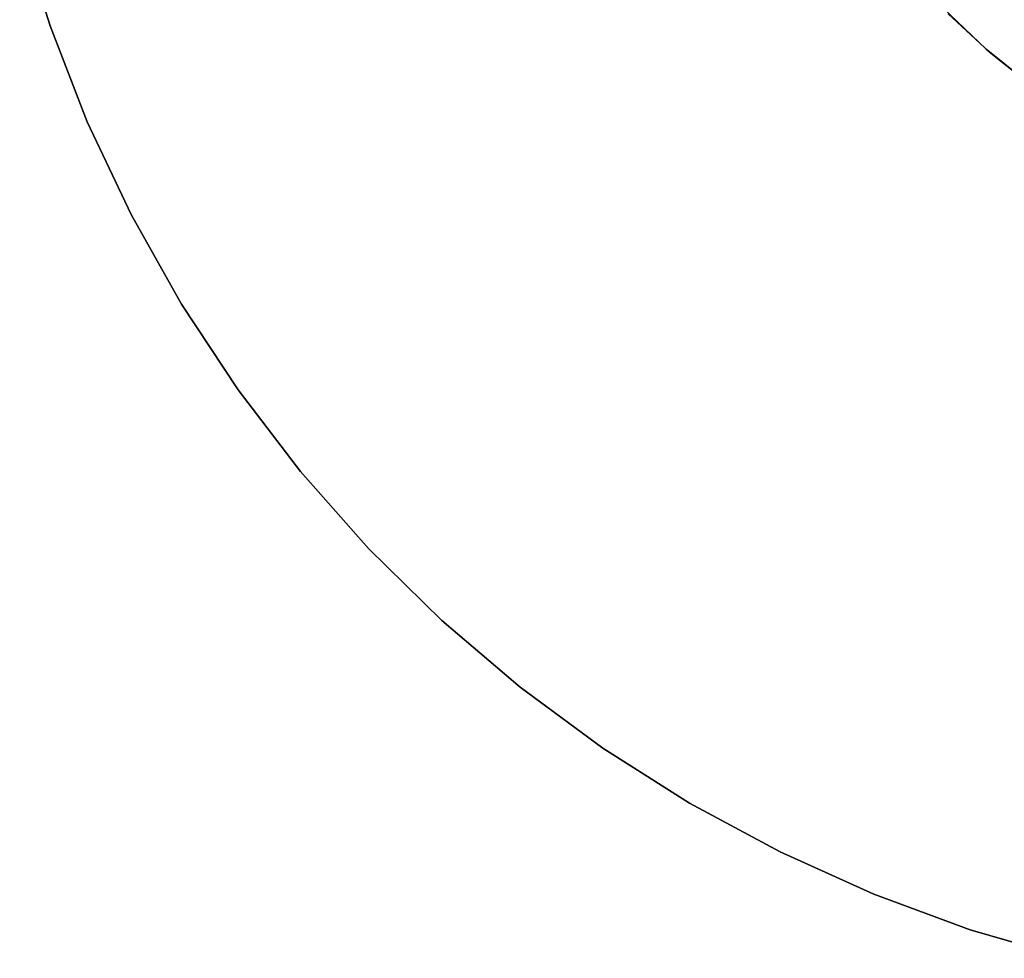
# Model space of a CAD drawing. Extents: x 0.1 to 12.1, y -6 to 6.
# Tile 1 of 181: x 0.3 to 4.3, y -5.8 to -1.9. Entities that reach past the tile are written whole.
import ezdxf

# ---------------------------------------------------------------- set-up
doc = ezdxf.new("R2010")
doc.units = 0
doc.header["$LTSCALE"] = 2.54
doc.layers.get('0').update_dxf_attribs({"linetype": 'CONTINUOUS'})

# ---------------------------------------------------------------- blocks, each defined once
blk = doc.blocks.new('DROPS_COLOR_C_STL')
at = {"color": 0}
for p, q in [((0.3991, -1.9745, 12.1046), (0.2739, -1.57, 12.1046)), ((0.2739, -1.57, 11.3046), (0.3991, -1.9745, 11.3046)), ((0.3991, -1.9745, 12.1046), (0.2739, -1.57, 12.1046)), ((0.2739, -1.57, 11.3046), (0.3991, -1.9745, 11.3046)), ((4.2556, -2.0709, 11.3), (4.0772, -1.9004, 11.3)), ((4.0772, -1.9004, 1.7), (4.2556, -2.0709, 1.7)), ((4.2556, -2.0709, 11.3), (4.0772, -1.9004, 11.3)), ((4.0772, -1.9004, 1.7), (4.2556, -2.0709, 1.7)), ((4.1001, -1.9241, 171.7), (4.268, -2.0817, 171.7)), ((4.268, -2.0817, 164.1), (4.1001, -1.9241, 164.1)), ((4.1001, -1.9241, 171.7), (4.268, -2.0817, 171.7)), ((4.268, -2.0817, 164.1), (4.1001, -1.9241, 164.1)), ((0.5525, -2.3693, 12.1046), (0.3991, -1.9745, 12.1046)), ((0.3991, -1.9745, 12.1046), (0.3991, -1.9745, 11.3046)), ((0.3991, -1.9745, 11.3046), (0.5525, -2.3693, 11.3046)), ((0.3991, -1.9745, 12.1046), (0.3991, -1.9745, 11.3046)), ((0.5525, -2.3693, 12.1046), (0.3991, -1.9745, 12.1046)), ((0.3991, -1.9745, 11.3046), (0.5525, -2.3693, 11.3046)), ((4.4485, -2.2248, 11.3), (4.2556, -2.0709, 11.3)), ((4.2556, -2.0709, 11.3), (4.2556, -2.0709, 1.7)), ((4.2556, -2.0709, 1.7), (4.4485, -2.2248, 1.7)), ((4.2556, -2.0709, 11.3), (4.2556, -2.0709, 1.7)), ((4.4485, -2.2248, 11.3), (4.2556, -2.0709, 11.3)), ((4.2556, -2.0709, 1.7), (4.4485, -2.2248, 1.7)), ((4.268, -2.0817, 171.7), (4.4485, -2.2248, 171.7)), ((4.4485, -2.2248, 164.1), (4.268, -2.0817, 164.1)), ((4.268, -2.0817, 171.7), (4.4485, -2.2248, 171.7)), ((4.268, -2.0817, 171.7), (4.268, -2.0817, 164.1)), ((4.4485, -2.2248, 164.1), (4.268, -2.0817, 164.1)), ((4.268, -2.0817, 171.7), (4.268, -2.0817, 164.1)), ((0.7334, -2.7522, 12.1046), (0.5525, -2.3693, 12.1046)), ((0.5525, -2.3693, 12.1046), (0.5525, -2.3693, 11.3046)), ((0.5525, -2.3693, 11.3046), (0.7334, -2.7522, 11.3046)), ((0.5525, -2.3693, 12.1046), (0.5525, -2.3693, 11.3046)), ((0.7334, -2.7522, 12.1046), (0.5525, -2.3693, 12.1046)), ((0.5525, -2.3693, 11.3046), (0.7334, -2.7522, 11.3046)), ((0.9408, -3.1214, 12.1046), (0.7334, -2.7522, 12.1046)), ((0.7334, -2.7522, 12.1046), (0.7334, -2.7522, 11.3046)), ((0.7334, -2.7522, 11.3046), (0.9408, -3.1214, 11.3046)), ((0.7334, -2.7522, 12.1046), (0.7334, -2.7522, 11.3046)), ((0.9408, -3.1214, 12.1046), (0.7334, -2.7522, 12.1046)), ((0.7334, -2.7522, 11.3046), (0.9408, -3.1214, 11.3046)), ((1.1737, -3.4751, 12.1046), (0.9408, -3.1214, 12.1046)), ((0.9408, -3.1214, 12.1046), (0.9408, -3.1214, 11.3046)), ((0.9408, -3.1214, 11.3046), (1.1737, -3.4751, 11.3046)), ((0.9408, -3.1214, 12.1046), (0.9408, -3.1214, 11.3046)), ((1.1737, -3.4751, 12.1046), (0.9408, -3.1214, 12.1046)), ((0.9408, -3.1214, 11.3046), (1.1737, -3.4751, 11.3046)), ((1.431, -3.8115, 12.1046), (1.1737, -3.4751, 12.1046)), ((1.1737, -3.4751, 12.1046), (1.1737, -3.4751, 11.3046)), ((1.1737, -3.4751, 11.3046), (1.431, -3.8115, 11.3046)), ((1.1737, -3.4751, 12.1046), (1.1737, -3.4751, 11.3046)), ((1.431, -3.8115, 12.1046), (1.1737, -3.4751, 12.1046)), ((1.1737, -3.4751, 11.3046), (1.431, -3.8115, 11.3046)), ((1.7114, -4.1288, 12.1046), (1.431, -3.8115, 12.1046)), ((1.431, -3.8115, 12.1046), (1.431, -3.8115, 11.3046)), ((1.431, -3.8115, 11.3046), (1.7114, -4.1288, 11.3046)), ((1.431, -3.8115, 12.1046), (1.431, -3.8115, 11.3046)), ((1.7114, -4.1288, 12.1046), (1.431, -3.8115, 12.1046)), ((1.431, -3.8115, 11.3046), (1.7114, -4.1288, 11.3046)), ((2.0135, -4.4257, 12.1046), (1.7114, -4.1288, 12.1046)), ((1.7114, -4.1288, 12.1046), (1.7114, -4.1288, 11.3046)), ((1.7114, -4.1288, 11.3046), (2.0135, -4.4257, 11.3046)), ((1.7114, -4.1288, 12.1046), (1.7114, -4.1288, 11.3046)), ((2.0135, -4.4257, 12.1046), (1.7114, -4.1288, 12.1046)), ((1.7114, -4.1288, 11.3046), (2.0135, -4.4257, 11.3046)), ((2.3358, -4.7004, 12.1046), (2.0135, -4.4257, 12.1046)), ((2.0135, -4.4257, 12.1046), (2.0135, -4.4257, 11.3046)), ((2.0135, -4.4257, 11.3046), (2.3358, -4.7004, 11.3046)), ((2.0135, -4.4257, 12.1046), (2.0135, -4.4257, 11.3046)), ((2.3358, -4.7004, 12.1046), (2.0135, -4.4257, 12.1046)), ((2.0135, -4.4257, 11.3046), (2.3358, -4.7004, 11.3046)), ((2.6767, -4.9517, 12.1046), (2.3358, -4.7004, 12.1046)), ((2.3358, -4.7004, 12.1046), (2.3358, -4.7004, 11.3046)), ((2.3358, -4.7004, 11.3046), (2.6767, -4.9517, 11.3046)), ((2.3358, -4.7004, 12.1046), (2.3358, -4.7004, 11.3046)), ((2.6767, -4.9517, 12.1046), (2.3358, -4.7004, 12.1046)), ((2.3358, -4.7004, 11.3046), (2.6767, -4.9517, 11.3046)), ((3.0344, -5.1784, 12.1046), (2.6767, -4.9517, 12.1046)), ((2.6767, -4.9517, 12.1046), (2.6767, -4.9517, 11.3046)), ((2.6767, -4.9517, 11.3046), (3.0344, -5.1784, 11.3046)), ((2.6767, -4.9517, 12.1046), (2.6767, -4.9517, 11.3046)), ((3.0344, -5.1784, 12.1046), (2.6767, -4.9517, 12.1046)), ((2.6767, -4.9517, 11.3046), (3.0344, -5.1784, 11.3046)), ((3.4072, -5.3793, 12.1046), (3.0344, -5.1784, 12.1046)), ((3.0344, -5.1784, 12.1046), (3.0344, -5.1784, 11.3046)), ((3.0344, -5.1784, 11.3046), (3.4072, -5.3793, 11.3046)), ((3.0344, -5.1784, 12.1046), (3.0344, -5.1784, 11.3046)), ((3.4072, -5.3793, 12.1046), (3.0344, -5.1784, 12.1046)), ((3.0344, -5.1784, 11.3046), (3.4072, -5.3793, 11.3046)), ((3.7933, -5.5534, 12.1046), (3.4072, -5.3793, 12.1046)), ((3.4072, -5.3793, 12.1046), (3.4072, -5.3793, 11.3046)), ((3.4072, -5.3793, 11.3046), (3.7933, -5.5534, 11.3046)), ((3.4072, -5.3793, 12.1046), (3.4072, -5.3793, 11.3046)), ((3.7933, -5.5534, 12.1046), (3.4072, -5.3793, 12.1046)), ((3.4072, -5.3793, 11.3046), (3.7933, -5.5534, 11.3046)), ((4.1907, -5.6998, 12.1046), (3.7933, -5.5534, 12.1046)), ((3.7933, -5.5534, 12.1046), (3.7933, -5.5534, 11.3046)), ((3.7933, -5.5534, 11.3046), (4.1907, -5.6998, 11.3046)), ((3.7933, -5.5534, 12.1046), (3.7933, -5.5534, 11.3046)), ((4.1907, -5.6998, 12.1046), (3.7933, -5.5534, 12.1046)), ((3.7933, -5.5534, 11.3046), (4.1907, -5.6998, 11.3046)), ((4.5974, -5.8178, 12.1046), (4.1907, -5.6998, 12.1046)), ((4.1907, -5.6998, 12.1046), (4.1907, -5.6998, 11.3046)), ((4.1907, -5.6998, 11.3046), (4.5974, -5.8178, 11.3046)), ((4.1907, -5.6998, 12.1046), (4.1907, -5.6998, 11.3046)), ((4.5974, -5.8178, 12.1046), (4.1907, -5.6998, 12.1046)), ((4.1907, -5.6998, 11.3046), (4.5974, -5.8178, 11.3046))]:
    blk.add_line(p, q, dxfattribs=at)

msp = doc.modelspace()

# ---------------------------------------------------------------- block references
at = {"color": 0}
msp.add_blockref('DROPS_COLOR_C_STL', (0, 0), dxfattribs=at)

doc.saveas('drawing.dxf')
